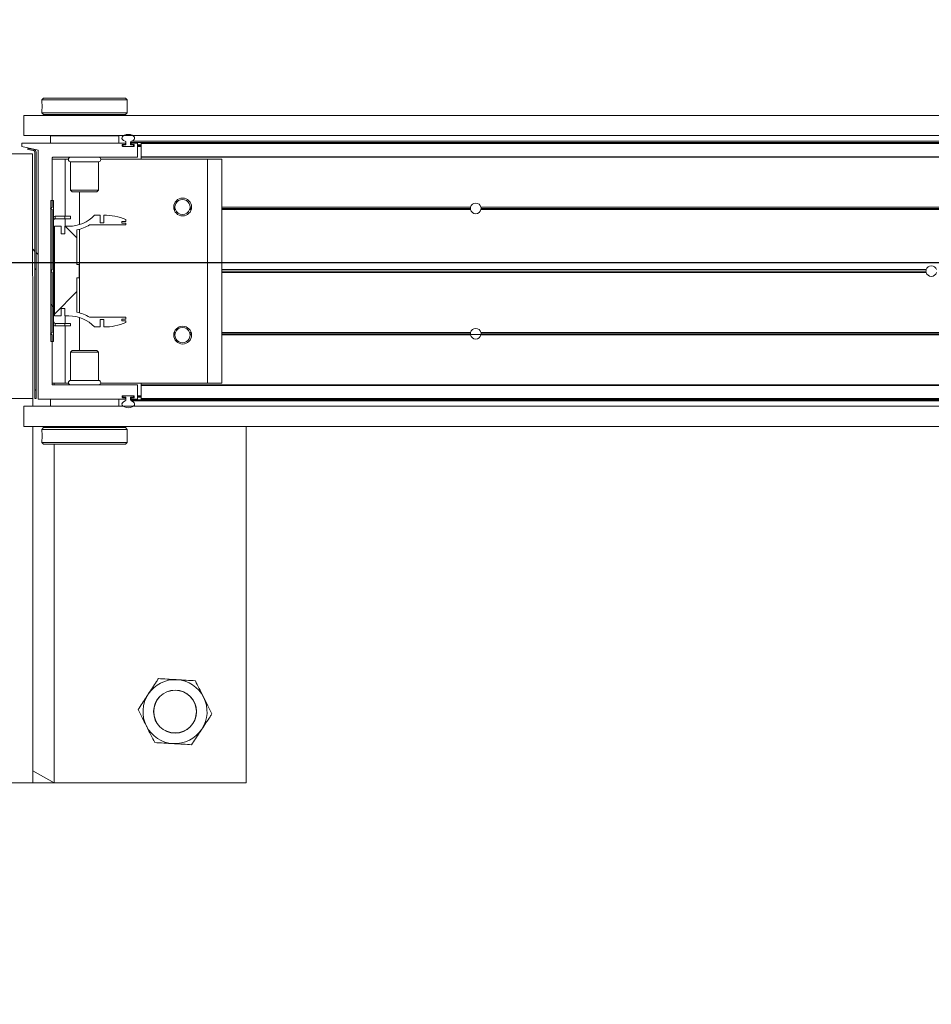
# Model space of a CAD drawing. Header units: feet. Extents: x 0 to 152726, y 0 to 59505.
# Tile 38 of 85: x 152356.13 to 152357.46, y 59279.79 to 59281.24. Entities that reach past the tile are written whole.
import ezdxf
from ezdxf import colors
from ezdxf.entities.mleader import LeaderData, LeaderLine
from ezdxf.math import Vec2, Vec3

# ---------------------------------------------------------------- set-up
doc = ezdxf.new("R2010")
doc.units = ezdxf.units.FT
doc.header["$LTSCALE"] = 0.1
doc.header["$MEASUREMENT"] = 0
doc.layers.add('BR_P_Rail_Object', color=251, linetype='Continuous', lineweight=30)
doc.layers.add('SC_Scratch7', color=252, linetype='Continuous', lineweight=0)
doc.layers.add('L-ANNO-NOTE', color=30, linetype='Continuous')
doc.styles.add('Arial', font='arial.ttf')

# ---------------------------------------------------------------- blocks, each defined once
blk = doc.blocks.new('HIGH ST SCREENWALL_2 PANEL PLAN_7')
at = {"layer": 'SC_Scratch7', "lineweight": 0, "extrusion": (0, 0, -1)}
h = blk.add_hatch(dxfattribs=at)
h.set_pattern_fill('ANSI31', color=256, scale=0.01, style=0, pattern_type=2)
h.set_pattern_definition([(135.001858, (9.927310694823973, -13.85569707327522), (0.08838530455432, 0.08839103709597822), [])])
h.paths.add_polyline_path([(4.314396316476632, -0.1421462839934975, 0.3639702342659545), (4.316462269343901, -0.1446082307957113), (4.32500189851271, -0.1461137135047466), (4.324712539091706, -0.1477550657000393), (4.316172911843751, -0.1462495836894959, -0.3639702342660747), (4.312729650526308, -0.1421463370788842), (4.312717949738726, 0.2186076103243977), (4.314384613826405, 0.218607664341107)])
h = blk.add_hatch(dxfattribs=at)
h.set_pattern_fill('ANSI31', color=256, scale=0.01, style=0, pattern_type=2)
h.set_pattern_definition([(135.001858, (9.937277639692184, -14.01370300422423), (0.08838530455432, 0.08839103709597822), [])])
h.paths.add_polyline_path([(4.287206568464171, -0.07124680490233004), (4.287199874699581, 0.1351277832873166), (4.290949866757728, 0.1351279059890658), (4.290956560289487, -0.07124668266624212)])
h = blk.add_hatch(dxfattribs=at)
h.set_pattern_fill('ANSI38', color=256, scale=0.01, style=0, pattern_type=2)
h.set_pattern_definition([(135.001858, (9.837411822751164, -14.04888481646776), (0.08838530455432, 0.08839103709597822), []), (45.001858, (9.837411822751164, -14.04888481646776), (0.2651616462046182, 0.0883967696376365), [0.31249937, -0.18749962])])
h.paths.add_polyline_path([(4.276130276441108, 0.0865988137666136), (4.276129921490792, 0.09755679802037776), (4.285742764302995, 0.09755710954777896), (4.285747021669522, -0.03367622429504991), (4.276134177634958, -0.0336765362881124), (4.276133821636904, -0.02271855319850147), (4.270490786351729, -0.02271873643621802), (4.270491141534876, -0.03367671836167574), (4.264848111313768, -0.03367690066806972, 0.2061892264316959), (4.227217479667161, -0.04988543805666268), (4.21917943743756, -0.049885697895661), (4.219179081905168, -0.03892771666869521), (4.213601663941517, -0.03892789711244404), (4.213602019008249, -0.04988587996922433, -0.09842250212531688), (4.18158087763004, -0.04352210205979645), (4.18158079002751, -0.04081541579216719), (4.187314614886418, -0.04081522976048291), (4.187314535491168, -0.03835460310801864), (4.1815807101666, -0.03835478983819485), (4.181580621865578, -0.03564810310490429), (4.234471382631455, -0.03564638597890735, -0.0857050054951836), (4.252938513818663, -0.02834387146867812), (4.252936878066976, 0.02209687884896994), (4.249656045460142, 0.02209677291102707), (4.249655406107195, 0.04178177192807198), (4.252936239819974, 0.04178187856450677), (4.252934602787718, 0.09222262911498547, -0.0857050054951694), (4.234466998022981, 0.09952394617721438), (4.181576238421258, 0.09952223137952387), (4.181576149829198, 0.1022289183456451), (4.187309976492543, 0.1022291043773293), (4.187309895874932, 0.1046897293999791), (4.181576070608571, 0.1046895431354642), (4.181575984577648, 0.1073962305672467, -0.09842250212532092), (4.213596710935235, 0.1137620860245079), (4.213597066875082, 0.1028041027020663), (4.219174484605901, 0.1028042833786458), (4.219174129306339, 0.1137622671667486), (4.227212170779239, 0.1137625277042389, 0.2061892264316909), (4.264843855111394, 0.09755643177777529), (4.270486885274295, 0.09755661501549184), (4.270487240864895, 0.08659863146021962)])
at = {"layer": 'SC_Scratch7', "lineweight": 0}
for p, q in [((-4.005200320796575, 0.781096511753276), (-4.671865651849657, 0.7811181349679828)), ((-4.317699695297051, 0.7811066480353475), (-4.359366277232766, 0.7811079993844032)), ((-4.317699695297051, 0.7811066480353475), (-4.317716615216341, 0.2594410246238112)), ((-4.317699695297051, 0.7811066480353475), (-4.317700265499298, 0.7635285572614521)), ((-4.317700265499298, 0.7635285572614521), (-4.286449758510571, 0.781105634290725)), ((-4.286449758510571, 0.781105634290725), (-4.317699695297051, 0.7811066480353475)), ((-4.286449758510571, 0.781105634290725), (-4.286465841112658, 0.2852765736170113)), ((-4.00521724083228, 0.2594308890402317), (-4.005200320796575, 0.781096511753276)), ((-4.304278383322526, 0.282777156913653), (-4.304278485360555, 0.279649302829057)), ((-4.301778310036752, 0.2852770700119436), (-4.304278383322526, 0.282777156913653)), ((-4.304278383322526, 0.282777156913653), (-4.179278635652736, 0.2827731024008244)), ((-4.301778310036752, 0.2852770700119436), (-4.181778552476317, 0.2852731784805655)), ((-4.179278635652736, 0.2827731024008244), (-4.181778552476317, 0.2852731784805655)), ((-4.17927873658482, 0.2796439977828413), (-4.179278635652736, 0.2827731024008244)), ((-4.304278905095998, 0.2667096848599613), (-4.304279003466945, 0.2636630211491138)), ((-4.304279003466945, 0.2636630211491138), (-4.301779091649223, 0.261162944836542)), ((-4.304279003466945, 0.2636630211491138), (-4.179279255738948, 0.2636589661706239)), ((-4.301779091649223, 0.261162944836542), (-4.181779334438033, 0.2611590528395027)), ((-4.298029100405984, 0.2611628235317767), (-4.298029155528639, 0.2594403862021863)), ((-4.185529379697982, 0.2594367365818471), (-4.185529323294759, 0.2611591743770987)), ((-4.181779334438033, 0.2611590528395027), (-4.179279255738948, 0.2636589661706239)), ((-4.179612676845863, 0.2735786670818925), (-4.179601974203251, 0.2717695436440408)), ((-4.179279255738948, 0.2636589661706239), (-4.179279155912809, 0.2667080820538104)), ((-4.330737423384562, 0.2594414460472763), (-4.330738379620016, 0.2299415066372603)), ((-4.330737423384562, 0.2594414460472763), (-0.3411620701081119, 0.2593120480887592)), ((-4.317717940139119, 0.2186077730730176), (-4.359384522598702, 0.2186091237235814)), ((-4.330738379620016, 0.2299415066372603), (-0.3411630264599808, 0.2298121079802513)), ((-4.317729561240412, -0.1397248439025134), (-4.317717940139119, 0.2186077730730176)), ((-4.31771757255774, 0.2299410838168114), (-4.317717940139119, 0.2186077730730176)), ((-4.314384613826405, 0.218607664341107), (-4.314396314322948, -0.1421462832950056)), ((-4.314384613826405, 0.218607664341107), (-4.312717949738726, 0.2186076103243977)), ((-4.312717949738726, 0.2186076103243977), (-4.312729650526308, -0.1421463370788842)), ((-4.309905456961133, 0.2186206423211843), (-4.309917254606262, -0.1451417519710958)), ((-4.182600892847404, 0.2194367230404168), (-4.309085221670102, 0.219440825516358)), ((-4.29179874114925, 0.2298569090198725), (-4.291799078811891, 0.2194402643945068)), ((-4.29179874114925, 0.2298569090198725), (-4.291780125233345, 0.2298569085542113)), ((-4.29178046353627, 0.2194402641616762), (-4.291780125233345, 0.2298569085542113)), ((-4.291780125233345, 0.2298569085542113), (-4.191780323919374, 0.2298536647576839)), ((-4.286467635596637, 0.2299400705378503), (-4.286467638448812, 0.2298567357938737)), ((-4.257405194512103, 0.2299391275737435), (-4.257405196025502, 0.2298557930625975)), ((-4.226155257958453, 0.2298547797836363), (-4.226155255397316, 0.229938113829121)), ((-4.191780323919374, 0.2298536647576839), (-4.191780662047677, 0.2194370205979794)), ((-4.191761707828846, 0.2298536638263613), (-4.19176204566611, 0.2194370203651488)), ((-4.186572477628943, 0.2152987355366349), (-4.186572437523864, 0.2165333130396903)), ((-4.18575220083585, 0.2173534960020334), (-4.182600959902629, 0.2173533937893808)), ((-4.181155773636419, 0.2167700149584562), (-4.184780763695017, 0.2167701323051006)), ((-4.181780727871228, 0.2181735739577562), (-4.181780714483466, 0.2186164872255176)), ((-4.181155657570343, 0.2203503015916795), (-4.181155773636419, 0.2167700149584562)), ((-4.174489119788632, 0.2167697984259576), (-4.174489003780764, 0.2203500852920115)), ((-4.17105101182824, 0.2167696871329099), (-4.174489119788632, 0.2167697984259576)), ((-4.174489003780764, 0.2203500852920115), (-2.401956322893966, 0.2202925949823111)), ((-4.173864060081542, 0.218616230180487), (-4.173864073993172, 0.2181733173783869)), ((-4.173220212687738, 0.2220823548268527), (-2.402016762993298, 0.2220249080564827)), ((-4.173043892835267, 0.2173530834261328), (-4.169892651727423, 0.2173529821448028)), ((-4.164892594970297, 0.2194361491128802), (-4.173043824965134, 0.2194364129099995)), ((-4.17105101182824, 0.2167696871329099), (-4.170030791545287, 0.2167696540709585)), ((-4.170030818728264, 0.2159363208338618), (-4.170030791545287, 0.2167696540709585)), ((-4.170030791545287, 0.2167696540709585), (-4.169107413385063, 0.2167696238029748)), ((-4.169072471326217, 0.2165327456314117), (-4.169072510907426, 0.2152981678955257)), ((-4.164073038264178, 0.1994361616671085), (-4.164072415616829, 0.2186159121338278)), ((-4.164072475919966, 0.2167694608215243), (-4.158864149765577, 0.2167692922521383)), ((-4.158864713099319, 0.199422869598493), (-4.158864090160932, 0.2186157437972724)), ((-4.158864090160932, 0.2186157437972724), (-4.158864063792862, 0.2194359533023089)), ((-2.401895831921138, 0.2185587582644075), (-4.158864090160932, 0.2186157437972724)), ((-2.401924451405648, 0.2193789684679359), (-4.158864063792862, 0.2194359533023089)), ((-4.169892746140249, 0.2144779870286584), (-4.185752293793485, 0.2144785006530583)), ((-4.185614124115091, 0.2159368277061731), (-4.185614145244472, 0.2152701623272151)), ((-4.184780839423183, 0.2144368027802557), (-4.170864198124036, 0.2144363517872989)), ((-4.170030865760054, 0.214477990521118), (-4.170030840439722, 0.2152696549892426)), ((-4.170030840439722, 0.2152696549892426), (-4.170030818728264, 0.2159363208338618)), ((-4.170030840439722, 0.2152696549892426), (-4.169073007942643, 0.2152696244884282)), ((-4.170030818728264, 0.2159363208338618), (-4.169072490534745, 0.2159362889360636)), ((-4.164072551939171, 0.2144361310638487), (-4.158864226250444, 0.2144359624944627)), ((-4.164072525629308, 0.2152694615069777), (-4.158864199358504, 0.2152692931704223)), ((-4.164072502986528, 0.2159361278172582), (-4.158864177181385, 0.2159359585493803)), ((-4.289075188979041, 0.1252736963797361), (-4.289072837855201, 0.1977866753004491)), ((-4.289072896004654, 0.196002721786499), (-4.270114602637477, 0.1960021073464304)), ((-4.28825260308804, 0.198606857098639), (-4.164906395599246, 0.1986028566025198)), ((-4.286468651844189, 0.1986067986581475), (-4.286468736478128, 0.1960026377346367)), ((-4.270117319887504, 0.112210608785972), (-4.270114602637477, 0.1960021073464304)), ((-4.270114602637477, 0.1960021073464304), (-4.265408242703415, 0.1960019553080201)), ((-4.262198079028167, 0.1920443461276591), (-4.262199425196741, 0.1505614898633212)), ((-4.221364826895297, 0.1920430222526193), (-4.262198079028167, 0.1920443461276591)), ((-4.221366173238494, 0.1505601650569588), (-4.221364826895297, 0.1920430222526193)), ((-4.218154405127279, 0.1960004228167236), (-4.061781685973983, 0.1959953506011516)), ((-4.158864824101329, 0.1959984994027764), (-4.158864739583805, 0.1986026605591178)), ((-4.158864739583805, 0.1986026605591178), (-4.158864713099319, 0.199422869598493)), ((-2.401197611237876, 0.1985456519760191), (-4.158864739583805, 0.1986026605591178)), ((-2.401226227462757, 0.199365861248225), (-4.158864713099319, 0.199422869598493)), ((-4.061792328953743, -0.1321289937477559), (-4.061781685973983, 0.1959953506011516)), ((-4.061781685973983, 0.1959953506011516), (-4.040948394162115, 0.1959946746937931)), ((-4.04095903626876, -0.1321296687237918), (-4.040948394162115, 0.1959946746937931)), ((-4.262199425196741, 0.1505614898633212), (-4.259827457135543, 0.1481893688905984)), ((-4.221366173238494, 0.1505601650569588), (-4.262199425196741, 0.1505614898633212)), ((-4.223738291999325, 0.1481881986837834), (-4.259827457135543, 0.1481893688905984)), ((-4.249284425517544, 0.09994840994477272), (-4.249282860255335, 0.1481890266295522)), ((-4.223738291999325, 0.1481881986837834), (-4.221366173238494, 0.1505601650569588)), ((-4.290949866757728, 0.1351279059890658), (-4.290956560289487, -0.07124668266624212)), ((-4.287199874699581, 0.1351277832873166), (-4.290949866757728, 0.1351279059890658)), ((-4.287199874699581, 0.1351277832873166), (-4.287206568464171, -0.07124680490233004)), ((-4.291575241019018, 0.123607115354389), (-4.289075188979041, 0.1252736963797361)), ((-4.289075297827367, 0.1219403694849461), (-4.291575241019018, 0.123607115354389)), ((-4.289078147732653, 0.03406513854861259), (-4.289075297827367, 0.1219403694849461)), ((-4.109526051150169, 0.1252678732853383), (-4.111256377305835, 0.1252679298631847)), ((-4.109336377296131, 0.1236012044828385), (-4.111095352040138, 0.1236012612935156)), ((-4.108880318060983, 0.1219345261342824), (-4.110711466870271, 0.121934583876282)), ((-4.085773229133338, 0.1219337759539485), (-4.088021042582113, 0.1219338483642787)), ((-4.085389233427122, 0.12360042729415), (-4.087564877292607, 0.123600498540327)), ((-4.085228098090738, 0.1252670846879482), (-4.087375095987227, 0.1252671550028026)), ((-3.676888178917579, 0.1219205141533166), (-4.040950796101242, 0.1219323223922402)), ((-3.67709623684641, 0.1235871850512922), (-4.040950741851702, 0.1235989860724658)), ((-3.676944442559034, 0.1252538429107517), (-4.040950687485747, 0.1252656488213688)), ((-3.677016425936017, 0.1248371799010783), (-3.661553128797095, 0.1248366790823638)), ((-2.565120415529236, 0.121884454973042), (-3.66168156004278, 0.1219200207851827)), ((-2.565120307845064, 0.1252177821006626), (-3.661625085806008, 0.1252533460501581)), ((-2.565120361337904, 0.1235511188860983), (-3.66147340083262, 0.1235866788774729)), ((-4.284783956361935, 0.1122110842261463), (-4.284784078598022, 0.1084610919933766)), ((-4.270775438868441, 0.1084606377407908), (-4.284784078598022, 0.1084610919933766)), ((-4.270775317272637, 0.1122106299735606), (-4.284783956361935, 0.1122110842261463)), ((-4.270775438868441, 0.1084606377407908), (-4.270775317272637, 0.1122106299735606)), ((-4.262442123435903, 0.1084603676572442), (-4.270775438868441, 0.1084606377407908)), ((-4.262442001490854, 0.1122103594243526), (-4.270775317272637, 0.1122106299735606)), ((-4.270117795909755, 0.09755660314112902), (-4.270117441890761, 0.108460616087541)), ((-4.262442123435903, 0.1084603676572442), (-4.262442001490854, 0.1122103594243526)), ((-4.219174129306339, 0.1137622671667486), (-4.227212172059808, 0.1137625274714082)), ((-4.219174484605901, 0.1028042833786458), (-4.219174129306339, 0.1137622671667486)), ((-4.213597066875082, 0.1028041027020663), (-4.219174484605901, 0.1028042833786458)), ((-4.213596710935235, 0.1137620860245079), (-4.213597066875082, 0.1028041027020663)), ((-4.187309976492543, 0.1022291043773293), (-4.187309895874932, 0.1046897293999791)), ((-4.181576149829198, 0.1022289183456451), (-4.187309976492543, 0.1022291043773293)), ((-4.187309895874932, 0.1046897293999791), (-4.181576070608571, 0.1046895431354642)), ((-4.181576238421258, 0.09952223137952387), (-4.181576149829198, 0.1022289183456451)), ((-4.181576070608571, 0.1046895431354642), (-4.181575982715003, 0.1073962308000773)), ((-4.285742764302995, 0.09755710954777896), (-4.285747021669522, -0.03367622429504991)), ((-4.276129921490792, 0.09755679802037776), (-4.285742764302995, 0.09755710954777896)), ((-4.276130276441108, 0.0865988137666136), (-4.276129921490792, 0.09755679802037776)), ((-4.270487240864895, 0.08659863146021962), (-4.276130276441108, 0.0865988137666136)), ((-4.270486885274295, 0.09755661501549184), (-4.270487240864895, 0.08659863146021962)), ((-4.264843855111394, 0.09755643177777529), (-4.270486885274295, 0.09755661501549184)), ((-4.252936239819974, 0.04178187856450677), (-4.252934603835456, 0.09222262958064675)), ((-4.249288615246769, -0.0292283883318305), (-4.249284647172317, 0.09310690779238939)), ((-4.234466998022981, 0.09952394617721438), (-4.181576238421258, 0.09952223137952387)), ((-4.29120280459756, 0.03194061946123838), (-4.289078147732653, 0.03406513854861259)), ((-4.289078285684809, 0.02981596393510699), (-4.29120280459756, 0.03194061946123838)), ((-4.289081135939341, -0.05805926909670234), (-4.289078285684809, 0.02981596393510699)), ((-4.249655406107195, 0.04178177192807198), (-4.252936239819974, 0.04178187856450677)), ((-4.249656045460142, 0.02209677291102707), (-4.249655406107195, 0.04178177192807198)), ((-3.010140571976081, 0.02977448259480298), (-4.040953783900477, 0.0298079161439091)), ((-3.010434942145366, 0.03189907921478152), (-4.040953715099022, 0.0319325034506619)), ((-3.010140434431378, 0.03402365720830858), (-4.04095364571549, 0.03405709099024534)), ((-4.252938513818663, -0.02834387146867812), (-4.252936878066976, 0.02209687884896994)), ((-4.252936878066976, 0.02209687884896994), (-4.249656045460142, 0.02209677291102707)), ((-4.314391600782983, 0.003191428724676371), (-4.317725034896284, -0.0001417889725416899)), ((-4.30991229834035, 0.007670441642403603), (-4.312724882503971, 0.004858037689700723)), ((-4.276134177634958, -0.0336765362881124), (-4.276133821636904, -0.02271855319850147)), ((-4.276133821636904, -0.02271855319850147), (-4.270490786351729, -0.02271873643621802)), ((-4.270490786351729, -0.02271873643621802), (-4.270491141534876, -0.03367671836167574)), ((-4.285747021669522, -0.03367622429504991), (-4.276134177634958, -0.0336765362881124)), ((-4.270491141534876, -0.03367671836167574), (-4.264848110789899, -0.03367690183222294)), ((-4.270122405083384, -0.04458074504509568), (-4.270122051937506, -0.03367673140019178)), ((-4.24929040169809, -0.08431050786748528), (-4.24928883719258, -0.03606988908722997)), ((-4.181580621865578, -0.03564810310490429), (-4.234471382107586, -0.03564638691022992)), ((-4.21917943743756, -0.049885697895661), (-4.219179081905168, -0.03892771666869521)), ((-4.219179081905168, -0.03892771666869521), (-4.213601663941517, -0.03892789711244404)), ((-4.213601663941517, -0.03892789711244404), (-4.213602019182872, -0.04988587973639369)), ((-4.187314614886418, -0.04081522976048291), (-4.187314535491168, -0.03835460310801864)), ((-4.18158079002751, -0.04081541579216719), (-4.187314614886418, -0.04081522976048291)), ((-4.187314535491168, -0.03835460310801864), (-4.1815807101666, -0.03835478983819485)), ((-4.18158087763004, -0.04352210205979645), (-4.18158079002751, -0.04081541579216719)), ((-4.1815807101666, -0.03835478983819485), (-4.181580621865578, -0.03564810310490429)), ((-4.284789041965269, -0.04458026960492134), (-4.28478916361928, -0.04833026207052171)), ((-4.28478916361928, -0.04833026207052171), (-4.270780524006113, -0.04833071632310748)), ((-4.284789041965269, -0.04458026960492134), (-4.27078040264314, -0.04458072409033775)), ((-4.27078040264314, -0.04458072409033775), (-4.270780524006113, -0.04833071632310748)), ((-4.270780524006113, -0.04833071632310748), (-4.262447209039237, -0.04833098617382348)), ((-4.27078040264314, -0.04458072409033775), (-4.26244708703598, -0.04458099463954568)), ((-4.270125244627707, -0.1321222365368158), (-4.270122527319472, -0.04833073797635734)), ((-4.26244708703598, -0.04458099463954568), (-4.262447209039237, -0.04833098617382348)), ((-4.227217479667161, -0.04988543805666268), (-4.21917943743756, -0.049885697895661)), ((-4.291581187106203, -0.05972585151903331), (-4.289081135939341, -0.05805926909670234)), ((-4.289081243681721, -0.06139259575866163), (-4.291581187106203, -0.05972585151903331)), ((-4.290956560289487, -0.07124668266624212), (-4.287206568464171, -0.07124680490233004)), ((-4.289083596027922, -0.1339055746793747), (-4.289081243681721, -0.06139259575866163)), ((-4.109532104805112, -0.0613984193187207), (-4.111262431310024, -0.06139836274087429)), ((-4.109342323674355, -0.05973176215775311), (-4.111101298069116, -0.05973170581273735)), ((-4.108886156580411, -0.05806511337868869), (-4.110717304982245, -0.05806505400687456)), ((-4.085779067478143, -0.05806586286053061), (-4.088026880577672, -0.05806578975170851)), ((-4.08539518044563, -0.0597325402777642), (-4.087570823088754, -0.05973246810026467)), ((-4.085234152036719, -0.06139920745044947), (-4.087381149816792, -0.06139913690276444)), ((-3.676950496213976, -0.06141244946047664), (-4.04095674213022, -0.06140064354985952)), ((-3.67710218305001, -0.05974578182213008), (-4.040956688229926, -0.05973398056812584)), ((-3.676894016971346, -0.0580791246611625), (-4.040956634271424, -0.05806731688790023)), ((-2.565126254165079, -0.05811518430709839), (-3.661687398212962, -0.05807961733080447)), ((-2.56512636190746, -0.06144851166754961), (-3.661631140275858, -0.06141294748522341)), ((-2.565126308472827, -0.059781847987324), (-3.661479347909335, -0.05974628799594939)), ((-4.259834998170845, -0.08431016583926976), (-4.262207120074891, -0.08668213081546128)), ((-4.259834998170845, -0.08431016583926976), (-4.223745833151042, -0.08431133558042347)), ((-4.22137386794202, -0.08668345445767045), (-4.223745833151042, -0.08431133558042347)), ((-4.262207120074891, -0.08668213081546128), (-4.262208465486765, -0.1281649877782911)), ((-4.262207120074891, -0.08668213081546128), (-4.22137386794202, -0.08668345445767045)), ((-4.221375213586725, -0.1281663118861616), (-4.22137386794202, -0.08668345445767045)), ((-4.262208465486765, -0.1281649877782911), (-4.221375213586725, -0.1281663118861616)), ((-4.359396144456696, -0.1397234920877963), (-4.317729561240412, -0.1397248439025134)), ((-4.289083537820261, -0.1321216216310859), (-4.270125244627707, -0.1321222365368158)), ((-4.164904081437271, -0.1347298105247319), (-4.288263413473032, -0.1347258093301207)), ((-4.270125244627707, -0.1321222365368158), (-4.265418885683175, -0.132122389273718)), ((-4.218165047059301, -0.132123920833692), (-4.061792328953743, -0.1321289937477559)), ((-4.16408452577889, -0.1547429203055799), (-4.164083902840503, -0.1355500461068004)), ((-4.158876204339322, -0.1548752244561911), (-4.158875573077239, -0.1354180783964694)), ((-4.158875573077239, -0.1354180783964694), (-4.158875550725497, -0.1347300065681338)), ((-2.401232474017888, -0.1354750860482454), (-4.158875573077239, -0.1354180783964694)), ((-4.158875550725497, -0.1347300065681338), (-4.158875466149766, -0.1321258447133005)), ((-2.401208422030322, -0.1347870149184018), (-4.158875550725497, -0.1347300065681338)), ((-4.061792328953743, -0.1321289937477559), (-4.04095903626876, -0.1321296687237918)), ((-4.333354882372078, -0.1505576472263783), (-4.333355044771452, -0.1555576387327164)), ((-4.333355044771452, -0.1555576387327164), (-4.182613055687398, -0.1555625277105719)), ((-4.309917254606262, -0.1451417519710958), (-4.333354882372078, -0.1505576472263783)), ((-4.316462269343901, -0.1446082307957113), (-4.32500189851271, -0.1461137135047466)), ((-4.324712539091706, -0.1477550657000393), (-4.32500189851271, -0.1461137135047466)), ((-4.316172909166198, -0.1462495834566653), (-4.324712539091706, -0.1477550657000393)), ((-4.291792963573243, -0.1659756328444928), (-4.291792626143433, -0.1555589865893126)), ((-4.191792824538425, -0.1555622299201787), (-4.191793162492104, -0.1659788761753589)), ((-4.186584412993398, -0.1526588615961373), (-4.186584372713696, -0.151424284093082)), ((-4.182612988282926, -0.1534791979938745), (-4.185764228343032, -0.153479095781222)), ((-4.185764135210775, -0.1506041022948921), (-4.169904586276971, -0.1506046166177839)), ((-4.185626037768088, -0.1513957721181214), (-4.185626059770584, -0.1520624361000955)), ((-4.170876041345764, -0.1505629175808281), (-4.184792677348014, -0.15056246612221)), ((-4.184605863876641, -0.152895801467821), (-4.181167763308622, -0.1528959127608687)), ((-4.181792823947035, -0.1547423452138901), (-4.181792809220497, -0.1542994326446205)), ((-4.181167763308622, -0.1528959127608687), (-4.181167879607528, -0.1564762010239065)), ((-4.174501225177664, -0.1564764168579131), (-4.174501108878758, -0.1528961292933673)), ((-4.174501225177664, -0.1564764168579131), (-2.401968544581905, -0.1565339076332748)), ((-4.174501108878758, -0.1528961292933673), (-4.170876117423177, -0.1528962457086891)), ((-4.173876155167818, -0.1542996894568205), (-4.173876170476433, -0.154742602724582)), ((-4.17323254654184, -0.1582087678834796), (-2.402029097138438, -0.1582662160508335)), ((-4.173055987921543, -0.1555628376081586), (-4.164904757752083, -0.1555631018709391)), ((-4.169904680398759, -0.1534796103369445), (-4.173055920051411, -0.1534795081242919)), ((-4.170876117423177, -0.1528962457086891), (-4.170042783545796, -0.152896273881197)), ((-4.170042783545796, -0.152896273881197), (-4.170042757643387, -0.1520629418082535)), ((-4.170042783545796, -0.152896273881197), (-4.169119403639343, -0.1528963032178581)), ((-4.170042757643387, -0.1520629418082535), (-4.170042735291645, -0.1513962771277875)), ((-4.170042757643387, -0.1520629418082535), (-4.169084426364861, -0.1520629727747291)), ((-4.170042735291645, -0.1513962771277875), (-4.170042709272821, -0.1506046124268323)), ((-4.170042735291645, -0.1513962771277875), (-4.169084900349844, -0.151396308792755)), ((-4.169084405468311, -0.1514248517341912), (-4.169084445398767, -0.1526594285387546)), ((-4.164084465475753, -0.1528964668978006), (-4.158876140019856, -0.1528966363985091)), ((-4.16408443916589, -0.1520631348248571), (-4.158876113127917, -0.1520633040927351)), ((-4.164084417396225, -0.1513964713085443), (-4.15887609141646, -0.1513966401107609)), ((-4.164084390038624, -0.1505631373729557), (-4.158876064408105, -0.1505633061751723)), ((-4.158876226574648, -0.1555632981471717), (-4.158876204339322, -0.1548752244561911)), ((-2.401936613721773, -0.1556202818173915), (-4.158876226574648, -0.1555632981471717)), ((-2.40191256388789, -0.1549322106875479), (-4.158876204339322, -0.1548752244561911)), ((-4.330751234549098, -0.1663910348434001), (-4.330752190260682, -0.1958909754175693)), ((-4.330751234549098, -0.1663910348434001), (-0.3411758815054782, -0.1665204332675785)), ((-4.191793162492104, -0.1659788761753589), (-4.291792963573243, -0.1659756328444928)), ((-4.257418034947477, -0.1659767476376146), (-4.257418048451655, -0.166393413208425)), ((-4.226168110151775, -0.1663944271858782), (-4.226168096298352, -0.1659777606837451)), ((-4.330752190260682, -0.1958909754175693), (-0.3411768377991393, -0.1960203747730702)), ((-4.304294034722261, -0.1997809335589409), (-4.304294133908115, -0.2028300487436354)), ((-4.301793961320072, -0.1972810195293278), (-4.304294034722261, -0.1997809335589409)), ((-4.179294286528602, -0.1997849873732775), (-4.304294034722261, -0.1997809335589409)), ((-4.181794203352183, -0.1972849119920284), (-4.301793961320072, -0.1972810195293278)), ((-4.298043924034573, -0.1958920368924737), (-4.298043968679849, -0.197281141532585)), ((-4.185544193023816, -0.1972847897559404), (-4.18554414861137, -0.1958956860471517)), ((-4.179294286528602, -0.1997849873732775), (-4.181794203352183, -0.1972849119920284)), ((-4.179294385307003, -0.2028316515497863), (-4.179294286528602, -0.1997849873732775)), ((-4.304294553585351, -0.2157659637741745), (-4.304294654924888, -0.2188950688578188)), ((-4.303960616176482, -0.2097006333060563), (-4.303971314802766, -0.2078915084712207)), ((-4.179294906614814, -0.2188991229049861), (-4.179294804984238, -0.2157712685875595)), ((-4.304294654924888, -0.2188950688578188), (-4.30179474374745, -0.2213951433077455)), ((-4.179294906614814, -0.2188991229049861), (-4.304294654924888, -0.2188950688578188)), ((-4.181794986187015, -0.2213990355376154), (-4.30179474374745, -0.2213951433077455)), ((-4.181794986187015, -0.2213990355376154), (-4.179294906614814, -0.2188991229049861))]:
    blk.add_line(p, q, dxfattribs=at)
at = {"layer": 'SC_Scratch7', "lineweight": 0, "extrusion": (0, 0, -1)}
for centre, radius in [((4.10937015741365, 0.6769334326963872), 0.03141660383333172), ((4.10937015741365, 0.6769334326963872), 0.0312499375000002), ((4.098242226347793, 0.1256841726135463), 0.01302080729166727), ((4.098248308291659, -0.06181545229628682), 0.01302080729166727)]:
    blk.add_circle(centre, radius, dxfattribs=at)
at = {"layer": 'SC_Scratch7', "lineweight": 0}
for centre, radius, start, end in [((-4.10937015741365, 0.6769334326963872), 0.04687490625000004, 93.33381642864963, 153.3338164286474), ((-4.10937015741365, 0.6769334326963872), 0.04687490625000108, 33.33381642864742, 93.33381642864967), ((-4.10937015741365, 0.6769334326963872), 0.04687490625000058, 153.3338164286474, 213.3338164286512), ((-4.10937015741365, 0.6769334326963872), 0.04687490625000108, 333.3338164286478, 33.33381642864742), ((-4.10937015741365, 0.6769334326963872), 0.04687490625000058, 213.3338164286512, 273.3338164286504), ((-4.10937015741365, 0.6769334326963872), 0.04687490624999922, 273.3338164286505, 333.3338164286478), ((-4.366596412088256, 0.2732218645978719), 0.06265684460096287, 354.0342443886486, 5.887848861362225), ((-4.30908524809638, 0.2186206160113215), 0.0008202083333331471, 89.99814166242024, 179.9981416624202), ((-4.185752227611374, 0.2165332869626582), 0.0008202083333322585, 89.9981416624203, 179.9981416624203), ((-4.184780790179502, 0.2159368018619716), 0.0008333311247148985, 89.99814166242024, 179.9981776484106), ((-4.182600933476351, 0.2181736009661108), 0.0008202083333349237, 269.9981416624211, 359.9981416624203), ((-4.182600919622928, 0.2186165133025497), 0.0008202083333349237, 359.9981416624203, 89.99814166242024), ((-4.182972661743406, 0.220350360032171), 0.001817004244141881, 359.9981416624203, 72.43568201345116), ((-4.172671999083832, 0.2203500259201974), 0.001817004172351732, 107.5606011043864, 179.9981433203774), ((-4.173043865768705, 0.2181732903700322), 0.0008202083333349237, 179.9981416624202, 269.9981416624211), ((-4.173043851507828, 0.2186162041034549), 0.0008202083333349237, 89.99814166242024, 179.9981416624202), ((-4.171051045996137, 0.2157285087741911), 0.001041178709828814, 11.51323150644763, 89.9981416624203), ((-4.169892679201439, 0.216532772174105), 0.0008202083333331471, 359.9981416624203, 89.99814166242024), ((-4.164892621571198, 0.2186159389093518), 0.0008202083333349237, 359.9981416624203, 89.99814166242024), ((-4.185752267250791, 0.2152987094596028), 0.0008202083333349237, 179.9981416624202, 269.9981416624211), ((-4.184780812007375, 0.215270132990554), 0.0008333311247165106, 179.9981031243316, 269.9981416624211), ((-4.170864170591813, 0.2152696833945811), 0.000833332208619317, 269.9981416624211, 359.9980818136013), ((-4.169892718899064, 0.2152981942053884), 0.0008202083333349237, 269.9981416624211, 359.9981416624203), ((-4.288252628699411, 0.197786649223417), 0.0008202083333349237, 89.99814166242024, 179.9981416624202), ((-4.262197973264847, 0.1953251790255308), 0.003280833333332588, 89.99814166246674, 269.9981416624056), ((-4.221364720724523, 0.195323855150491), 0.003280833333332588, 269.9981416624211, 89.99814166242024), ((-4.164906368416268, 0.1994361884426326), 0.0008333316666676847, 269.9981416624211, 359.9981416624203), ((-4.098450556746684, 0.125684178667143), 0.01108331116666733, 357.843657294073, 182.1526260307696), ((-3.669284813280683, 0.1237159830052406), 0.007812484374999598, 11.34889256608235, 168.6473907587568), ((-4.098450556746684, 0.125684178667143), 0.01108331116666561, 182.1526260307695, 190.8324766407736), ((-4.098450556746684, 0.125684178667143), 0.01108331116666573, 190.8324766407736, 199.7742688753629), ((-4.098450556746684, 0.125684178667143), 0.01108331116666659, 199.7742688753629, 340.2220144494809), ((-4.098450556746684, 0.125684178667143), 0.01108331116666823, 340.2220144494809, 349.1638066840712), ((-4.098450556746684, 0.125684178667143), 0.01108331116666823, 349.1638066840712, 357.843657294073), ((-3.669284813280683, 0.1237159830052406), 0.007812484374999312, 168.6473907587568, 180.9446345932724), ((-3.669284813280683, 0.1237159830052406), 0.007812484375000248, 180.9446345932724, 193.2865001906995), ((-3.669284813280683, 0.1237159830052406), 0.007812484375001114, 193.2865001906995, 346.7097831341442), ((-3.669284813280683, 0.1237159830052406), 0.007812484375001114, 346.7097831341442, 359.0516487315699), ((-3.669284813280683, 0.1237159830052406), 0.007812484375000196, 359.0516487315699, 11.3488925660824), ((-4.284784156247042, 0.1060444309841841), 0.002416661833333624, 89.9981416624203, 179.9981416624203), ((-4.284784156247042, 0.1060444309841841), 0.006166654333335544, 89.9981416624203, 113.0704114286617), ((-4.264842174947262, 0.1493472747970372), 0.0517908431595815, 269.998141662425, 316.6001438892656), ((-4.213599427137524, 0.03003217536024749), 0.08372991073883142, 67.51378105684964, 89.9981416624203), ((-4.264842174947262, 0.1493472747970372), 0.05835250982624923, 281.7746374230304, 301.3688958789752), ((-3.002622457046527, 0.03189882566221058), 0.007812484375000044, 164.2179419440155, 179.9981416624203), ((-3.002622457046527, 0.03189882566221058), 0.007812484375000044, 179.9981416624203, 195.7783413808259), ((-3.002622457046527, 0.03189882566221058), 0.0078124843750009, 195.7783413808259, 344.217941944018), ((-3.002622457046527, 0.03189882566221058), 0.0078124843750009, 15.7783413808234, 164.2179419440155), ((-4.264849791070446, -0.08546774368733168), 0.05835250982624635, 58.62738744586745, 78.22164590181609), ((-4.284788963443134, -0.04216360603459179), 0.002416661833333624, 179.9981416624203, 269.9981416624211), ((-4.264849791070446, -0.08546774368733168), 0.05179084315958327, 43.39613943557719, 89.99814166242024), ((-4.284788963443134, -0.04216360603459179), 0.006166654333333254, 246.9258718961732, 269.9981416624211), ((-4.213599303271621, 0.0338440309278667), 0.08372991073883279, 269.9981416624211, 292.4825022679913), ((-4.098456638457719, -0.06181544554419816), 0.01108331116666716, 19.77426887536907, 160.2220144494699), ((-3.669290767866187, -0.0598750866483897), 0.007812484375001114, 13.28650019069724, 166.7097831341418), ((-4.098456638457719, -0.06181544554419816), 0.0110833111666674, 177.8436572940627, 2.152626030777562), ((-4.098456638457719, -0.06181544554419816), 0.01108331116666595, 169.1638066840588, 177.8436572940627), ((-4.098456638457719, -0.06181544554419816), 0.01108331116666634, 160.2220144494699, 169.1638066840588), ((-4.098456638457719, -0.06181544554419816), 0.01108331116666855, 10.83247664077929, 19.77426887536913), ((-4.098456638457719, -0.06181544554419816), 0.01108331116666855, 2.152626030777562, 10.83247664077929), ((-3.669290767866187, -0.0598750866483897), 0.007812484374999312, 179.051648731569, 191.3488925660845), ((-3.669290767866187, -0.0598750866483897), 0.007812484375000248, 166.7097831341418, 179.051648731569), ((-3.669290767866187, -0.0598750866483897), 0.007812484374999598, 191.3488925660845, 348.6473907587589), ((-3.669290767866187, -0.0598750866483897), 0.007812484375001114, 0.9446345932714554, 13.28650019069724), ((-3.669290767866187, -0.0598750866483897), 0.007812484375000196, 348.6473907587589, 0.9446345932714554), ((-4.262208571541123, -0.1314458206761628), 0.00328083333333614, 89.99814166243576, 269.9981416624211), ((-4.221375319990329, -0.131447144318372), 0.00328083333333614, 269.9981416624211, 89.99814166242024), ((-4.316896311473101, -0.1421462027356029), 0.002499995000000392, 279.9981416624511, 359.9981416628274), ((-4.316896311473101, -0.1421462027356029), 0.004166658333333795, 279.9981416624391, 359.9981416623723), ((-4.288263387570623, -0.1339056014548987), 0.0008202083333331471, 179.9981416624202, 269.998141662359), ((-4.164904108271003, -0.1355500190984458), 0.0008202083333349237, 359.9981416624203, 89.99814166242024), ((-4.18576420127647, -0.152658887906), 0.0008202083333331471, 179.9981416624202, 269.9981416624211), ((-4.185764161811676, -0.1514243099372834), 0.0008202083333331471, 89.99814166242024, 179.9981416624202), ((-4.184605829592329, -0.1518546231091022), 0.001041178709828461, 191.5132315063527, 269.9981416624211), ((-4.184792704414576, -0.1513957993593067), 0.000833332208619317, 89.9981416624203, 179.9980818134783), ((-4.182613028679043, -0.1547423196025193), 0.0008202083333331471, 269.9981416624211, 359.9981416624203), ((-4.182613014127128, -0.1542994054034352), 0.0008202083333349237, 359.9981416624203, 89.99814166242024), ((-4.182984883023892, -0.156476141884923), 0.001817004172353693, 287.5606011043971, 359.9981433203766), ((-4.172684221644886, -0.1564764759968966), 0.001817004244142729, 179.9981416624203, 252.4356820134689), ((-4.173055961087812, -0.1547426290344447), 0.0008202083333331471, 179.9981416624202, 269.9981416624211), ((-4.173055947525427, -0.1542997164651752), 0.0008202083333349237, 89.99814166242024, 179.9981416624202), ((-4.170876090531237, -0.1520629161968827), 0.0008333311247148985, 269.9981416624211, 359.9981776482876), ((-4.170876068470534, -0.1513962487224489), 0.0008333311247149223, 359.9981031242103, 89.99814166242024), ((-4.169904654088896, -0.1526594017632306), 0.0008202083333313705, 269.9981416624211, 359.9981416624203), ((-4.169904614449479, -0.1514248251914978), 0.0008202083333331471, 359.9981416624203, 89.99814166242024), ((-4.16490473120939, -0.1547428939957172), 0.000820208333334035, 269.9981416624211, 359.9981416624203), ((-4.116976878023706, -0.2093438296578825), 0.06265684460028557, 174.0342443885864, 185.8878488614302)]:
    blk.add_arc(centre, radius, start, end, dxfattribs=at)
for centre, major_axis, ratio, start_param, end_param in [((-4.177822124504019, 0.2266704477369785), (-0.009374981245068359, 3.040691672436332e-07), 0.5617178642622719, 2.083904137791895, 7.340873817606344), ((-4.177834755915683, -0.1627965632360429), (0.009374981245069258, -3.04069167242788e-07), 0.5617178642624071, 2.083904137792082, 7.340873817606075)]:
    blk.add_ellipse(centre, major_axis=major_axis, ratio=ratio, start_param=start_param, end_param=end_param, dxfattribs=at)
for points, knots in [([(-4.151259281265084, 0.6979704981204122), (-4.150971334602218, 0.6985438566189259), (-4.148791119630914, 0.7028851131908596), (-4.144680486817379, 0.7110702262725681), (-4.140980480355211, 0.7184377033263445), (-4.139113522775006, 0.7221551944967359)], [0, 0, 0, 0, 0.07010265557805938, 0.5307909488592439, 1, 1, 1, 1]), ([(-4.139113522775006, 0.7221551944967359), (-4.134725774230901, 0.7224107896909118), (-4.125869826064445, 0.722926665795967), (-4.116715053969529, 0.7234599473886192), (-4.112096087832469, 0.7237290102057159)], [0, 0, 0, 0, 0.4954579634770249, 1, 1, 1, 1]), ([(-4.112096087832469, 0.7237290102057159), (-4.111455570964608, 0.7237663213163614), (-4.106605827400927, 0.7240488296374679), (-4.097461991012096, 0.7245814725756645), (-4.089231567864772, 0.7250609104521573), (-4.085078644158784, 0.7253028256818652)], [0, 0, 0, 0, 0.07010265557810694, 0.5307909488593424, 1, 1, 1, 1]), ([(-4.085078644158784, 0.7253028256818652), (-4.083178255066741, 0.722413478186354), (-4.079358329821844, 0.7166056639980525), (-4.074354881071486, 0.7089984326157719), (-4.071288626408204, 0.7043365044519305), (-4.070206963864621, 0.7026919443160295)], [0, 0, 0, 0, 0.3905333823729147, 0.7850020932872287, 1, 1, 1, 1]), ([(-4.163405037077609, 0.6737858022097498), (-4.161432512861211, 0.6777135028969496), (-4.157451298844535, 0.6856409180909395), (-4.153335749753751, 0.6938358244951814), (-4.151259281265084, 0.6979704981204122)], [0, 0, 0, 0, 0.4954579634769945, 1, 1, 1, 1]), ([(-4.070206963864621, 0.7026919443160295), (-4.068183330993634, 0.6996152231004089), (-4.064104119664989, 0.6934131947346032), (-4.059153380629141, 0.6858861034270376), (-4.05625414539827, 0.6814781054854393), (-4.055335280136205, 0.6800810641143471)], [0, 0, 0, 0, 0.4020739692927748, 0.810497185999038, 1, 1, 1, 1]), ([(-4.055335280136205, 0.6800810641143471), (-4.057307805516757, 0.6761533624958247), (-4.061289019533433, 0.6682259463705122), (-4.065404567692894, 0.660031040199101), (-4.067481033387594, 0.6558963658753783)], [0, 0, 0, 0, 0.4954579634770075, 1, 1, 1, 1]), ([(-4.148533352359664, 0.6511749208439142), (-4.149615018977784, 0.6528194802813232), (-4.152659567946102, 0.6574484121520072), (-4.157663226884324, 0.6650559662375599), (-4.161483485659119, 0.6708642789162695), (-4.163405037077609, 0.6737858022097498)], [0, 0, 0, 0, 0.2149974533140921, 0.6051517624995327, 1, 1, 1, 1]), ([(-4.133661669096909, 0.6285640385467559), (-4.134580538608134, 0.6299610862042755), (-4.137450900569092, 0.634325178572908), (-4.142400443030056, 0.6418504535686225), (-4.146479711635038, 0.6480525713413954), (-4.148533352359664, 0.6511749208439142)], [0, 0, 0, 0, 0.189503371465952, 0.5919695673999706, 1, 1, 1, 1]), ([(-4.067481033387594, 0.6558963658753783), (-4.067768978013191, 0.6553230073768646), (-4.069949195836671, 0.6509817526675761), (-4.07405982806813, 0.6427966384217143), (-4.077759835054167, 0.6354291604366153), (-4.079626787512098, 0.6317116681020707)], [0, 0, 0, 0, 0.07010265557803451, 0.5307909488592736, 1, 1, 1, 1]), ([(-4.106644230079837, 0.6301378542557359), (-4.10728474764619, 0.630100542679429), (-4.112134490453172, 0.6298180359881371), (-4.121278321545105, 0.6292853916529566), (-4.129508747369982, 0.6288059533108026), (-4.133661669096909, 0.6285640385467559)], [0, 0, 0, 0, 0.07010265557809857, 0.5307909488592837, 1, 1, 1, 1]), ([(-4.079626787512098, 0.6317116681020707), (-4.084014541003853, 0.6314560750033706), (-4.092870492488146, 0.6309401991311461), (-4.102025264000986, 0.6304069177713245), (-4.106644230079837, 0.6301378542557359)], [0, 0, 0, 0, 0.4954579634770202, 1, 1, 1, 1]), ([(-4.179618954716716, 0.2732160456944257), (-4.179611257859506, 0.2739455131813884), (-4.179595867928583, 0.2754043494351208), (-4.179488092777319, 0.2773544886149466), (-4.179371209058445, 0.2788149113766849), (-4.179287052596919, 0.2796475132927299), (-4.179287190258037, 0.2796449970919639), (-4.179287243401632, 0.2796439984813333)], [0, 0, 0, 0, 0.2140444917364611, 0.4280607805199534, 0.6428083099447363, 0.8580379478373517, 1, 1, 1, 1]), ([(-4.179279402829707, 0.2667080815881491), (-4.179279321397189, 0.2667072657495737), (-4.179266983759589, 0.2665854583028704), (-4.179311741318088, 0.2670136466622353), (-4.17940708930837, 0.2680184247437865), (-4.179528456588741, 0.2696954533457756), (-4.179607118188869, 0.2715200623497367), (-4.179615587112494, 0.2727340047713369), (-4.179618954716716, 0.2732160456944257)], [0, 0, 0, 0, 0.001442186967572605, 0.2150715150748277, 0.4286732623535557, 0.6432687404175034, 0.8583464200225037, 1, 1, 1, 1]), ([(-4.304293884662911, -0.2028300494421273), (-4.304293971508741, -0.2028292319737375), (-4.304306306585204, -0.2027074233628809), (-4.304261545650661, -0.2031356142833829), (-4.304166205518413, -0.2041403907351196), (-4.30404483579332, -0.2058174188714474), (-4.303966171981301, -0.2076420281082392), (-4.303957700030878, -0.2088559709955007), (-4.303954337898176, -0.2093380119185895)], [0, 0, 0, 0, 0.001442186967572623, 0.2150715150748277, 0.4286732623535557, 0.6432687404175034, 0.8583464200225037, 1, 1, 1, 1]), ([(-4.303954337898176, -0.2093380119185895), (-4.303962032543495, -0.2100674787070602), (-4.303977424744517, -0.2115263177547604), (-4.304085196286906, -0.2134764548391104), (-4.304202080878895, -0.2149368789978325), (-4.304286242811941, -0.215769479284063), (-4.304286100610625, -0.2157669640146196), (-4.304286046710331, -0.2157659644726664)], [0, 0, 0, 0, 0.2140444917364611, 0.4280607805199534, 0.6428083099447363, 0.8580379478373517, 1, 1, 1, 1])]:
    blk.add_open_spline(points, degree=3, knots=knots, dxfattribs=at)
blk = doc.blocks.new('Bridge plan')
at = {"layer": 'BR_P_Rail_Object', "lineweight": -3}
blk.add_line((1828195.652751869, 711482.1428165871), (1828078.811847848, 711482.1428165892), dxfattribs=at)
at = {"layer": 'SC_Scratch7', "lineweight": -3, "extrusion": (0, 0, -1), "rotation": 180.0002309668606}
blk.add_blockref('HIGH ST SCREENWALL_2 PANEL PLAN_7', (-1828099.52826611, 711482.1624386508), dxfattribs=at)
blk = doc.blocks.new('Trellis Base')
blk.add_blockref('Bridge plan', (-1675739.0632623, -652201.2630976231))
at = {"layer": 'L-ANNO-NOTE'}
ml = blk.add_multileader_mtext('Standard', dxfattribs=at)
ml.set_content('W. LIVINGSTON AVENUE', color=11, style='Arial')
ml.set_leader_properties()
ml.build(insert=Vec2(0, 0))
ml.multileader.update_dxf_attribs({"has_dogleg": 0, "dogleg_length": 0.36, "arrow_head_size": 1.25, "scale": 10})
ctx = ml.context
ctx.base_point, ctx.scale, ctx.char_height, ctx.arrow_head_size, ctx.landing_gap_size, ctx.plane_origin, ctx.plane_x_axis, ctx.plane_y_axis = Vec3(152493.4333448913, 59387.86988106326), 10, 1.25, 1.25, 0.5, Vec3(152496.4817137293, 59382.31385021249), Vec3(0.2347390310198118, 0.9720584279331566), Vec3(-0.9720584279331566, 0.2347390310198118)
notes = []
notes.append((ctx, [(0, (0, 0, 0), (0, 0), (1, 0), 1, [])]))
ctx.mtext.insert, ctx.mtext.text_direction, ctx.mtext.rotation, ctx.mtext.flow_direction = Vec3(152492.9328174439, 59388.50512407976), Vec3(0.2347390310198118, 0.9720584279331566), 1.333846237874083, 5
ml = blk.add_multileader_mtext('Standard', dxfattribs=at)
ml.set_content('S. FRONT STREET', color=11, style='Arial')
ml.set_leader_properties()
ml.build(insert=Vec2(0, 0))
ml.multileader.update_dxf_attribs({"has_dogleg": 0, "dogleg_length": 0.36, "arrow_head_size": 1.25, "scale": 10})
ctx = ml.context
ctx.base_point, ctx.scale, ctx.char_height, ctx.arrow_head_size, ctx.landing_gap_size, ctx.plane_origin = Vec3(152391.6984540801, 59316.60244546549), 10, 1.25, 1.25, 0.5, Vec3(152387.0132386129, 59312.33503554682)
notes.append((ctx, [(0, (0, 0, 0), (0, 0), (1, 0), 1, [])]))
ctx.mtext.insert, ctx.mtext.flow_direction = Vec3(152392.1984540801, 59317.23810371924), 5
for ctx, leaders in notes:
    for number, flags, end, landing, length, lines in leaders:
        leader = LeaderData()
        leader.index, (leader.has_last_leader_line, leader.has_dogleg_vector, leader.attachment_direction) = number, flags
        leader.last_leader_point, leader.dogleg_vector, leader.dogleg_length = Vec3(end), Vec3(landing), length
        for number, points, colour, breaks in lines:
            line = LeaderLine()
            line.index, line.vertices, line.color, line.breaks = number, Vec3.list(points), colors.encode_raw_color(colour), breaks
            leader.lines.append(line)
        ctx.leaders.append(leader)

msp = doc.modelspace()

# ---------------------------------------------------------------- block references
msp.add_blockref('Trellis Base', (0, 0))

# ---------------------------------------------------------------- next in the draw order: leaders
at = {"layer": 'L-ANNO-NOTE'}
ml = msp.add_multileader_mtext('Standard', dxfattribs=at)
ml.set_content('VERTICAL PANEL MODULE ON BACK OF TRELLIS, TYP OF 5', color=11, style='Arial')
ml.set_leader_properties()
ml.build(insert=Vec2(0, 0))
ml.multileader.update_dxf_attribs({"has_dogleg": 0, "dogleg_length": 0.36, "arrow_head_size": 1.25, "scale": 10})
ctx = ml.context
ctx.base_point, ctx.scale, ctx.char_height, ctx.arrow_head_size, ctx.landing_gap_size, ctx.plane_origin = Vec3(152474.8585207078, 59417.31804131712), 10, 1.25, 1.25, 0.5, Vec3(152470.1733052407, 59413.05063139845)
notes = []
notes.append((ctx, [(0, (0, 0, 0), (0, 0), (1, 0), 1, [])]))
ctx.mtext.insert, ctx.mtext.width, ctx.mtext.flow_direction = Vec3(152475.3585207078, 59417.95369957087), 25.03212493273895, 5
ctx.mtext.has_bg_fill, ctx.mtext.bg_color, ctx.mtext.bg_scale_factor, ctx.mtext.bg_transparency, ctx.mtext.use_window_bg_color = 1, -1027028792, 1.5, 0, 1
for ctx, leaders in notes:
    for number, flags, end, landing, length, lines in leaders:
        leader = LeaderData()
        leader.index, (leader.has_last_leader_line, leader.has_dogleg_vector, leader.attachment_direction) = number, flags
        leader.last_leader_point, leader.dogleg_vector, leader.dogleg_length = Vec3(end), Vec3(landing), length
        for number, points, colour, breaks in lines:
            line = LeaderLine()
            line.index, line.vertices, line.color, line.breaks = number, Vec3.list(points), colors.encode_raw_color(colour), breaks
            leader.lines.append(line)
        ctx.leaders.append(leader)

doc.saveas('drawing.dxf')
